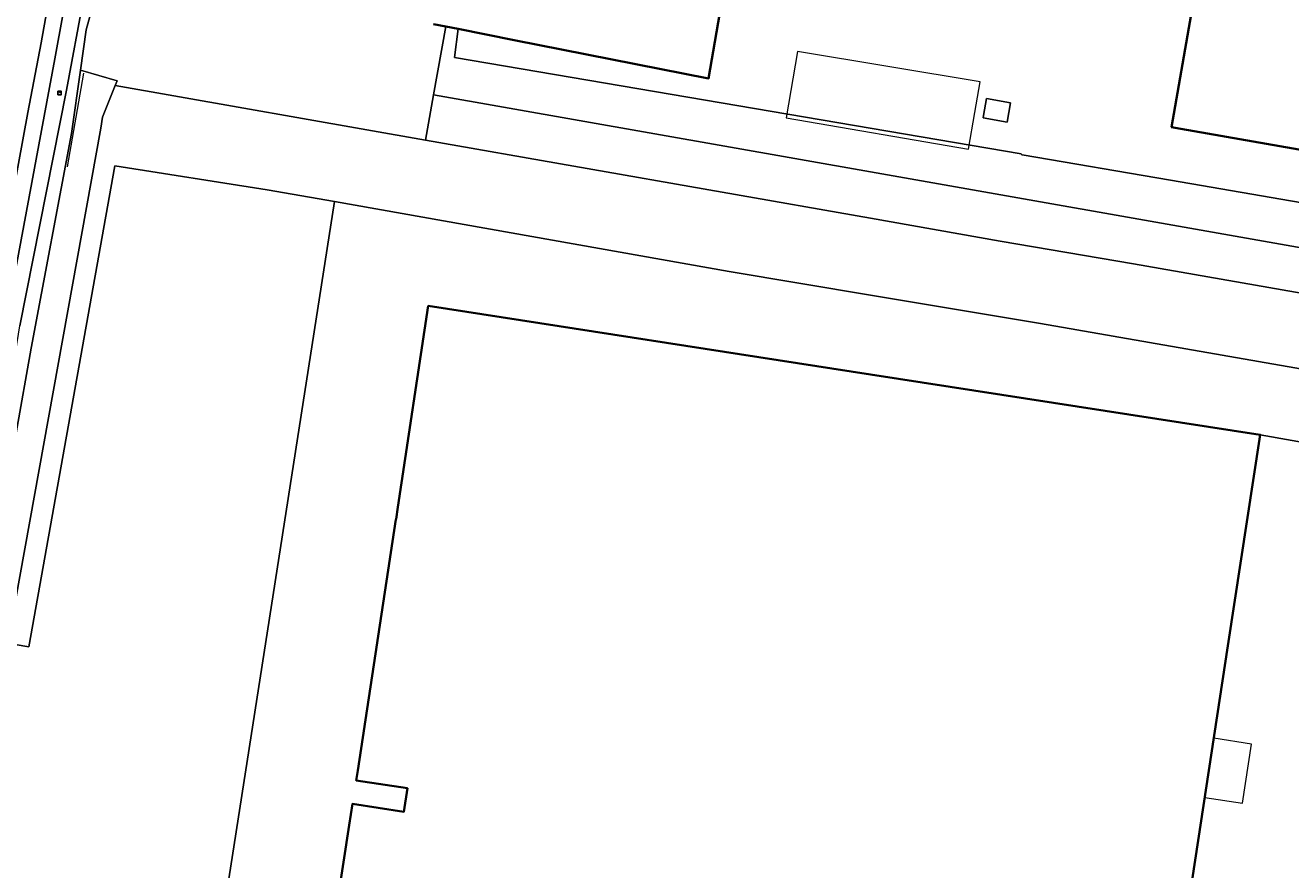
# Model space of a CAD drawing. Header units: metres. Extents: x 149984 to 156489, y 469398 to 478068.
# Tile 177 of 256: x 153902 to 154049, y 471244 to 471342. Entities that reach past the tile are written whole.
import ezdxf
from ezdxf.enums import TextEntityAlignment as Align

# ---------------------------------------------------------------- set-up
doc = ezdxf.new("R2010")
doc.units = ezdxf.units.M
doc.header["$LTSCALE"] = 0.75
for name, color, linetype, lineweight in [('B-WE-GK-BESCHOEIING-G', 252, 'GK-BESCHOEIING-SO', 18), ('B-WE-GR-GROENVOORZIENING-GV', 252, 'Continuous', 18), ('B-WE-IE-MEUBILAIR-S', 252, 'Continuous', 25), ('B-WE-KW-KUNSTWERK_DUIKER-G', 6, 'Continuous', 18), ('B-WE-OG-BEBOUWING-GV', 6, 'Continuous', 35), ('B-WE-OG-BEBOUWING_LAGE TRAFO-GV', 6, 'Continuous', 18), ('B-WE-OG-BEBOUWING_LUIFEL-GV', 6, 'Continuous', 18), ('B-WE-OG-BEBOUWING_OVERBOUWING-GV', 6, 'Continuous', 18), ('B-WE-OG-TERREIN_ERF-GV', 252, 'Continuous', 18), ('B-WE-OG-TERREIN_OEVER-GV', 252, 'Continuous', 18), ('B-WE-OG-WATER-GV', 252, 'Continuous', 18), ('B-WE-OG-WATER_MEER-GV', 252, 'Continuous', 18), ('B-WE-OG-WATER_SLOOT-GV', 252, 'Continuous', 18), ('B-WE-VH-GESLOTENVERHARDING-GV', 252, 'Continuous', 18), ('B-WE-VH-GESLOTENVERHARDING_ASFALT-GV', 252, 'Continuous', 18)]:
    doc.layers.add(name, color=color, linetype=linetype, lineweight=lineweight)
doc.styles.add('NLCS-ISO', font='NLCS-ISO.ttf')
doc.linetypes.add('GK-BESCHOEIING-SO', pattern='A,18,-3,[1,NLCS.SHX,S=0.6,R=0,X=0,Y=0],-3', length=24)

# ---------------------------------------------------------------- blocks, each defined once
blk = doc.blocks.new('SIE-MEUBILAIR_KAST_ELEKTRA-SO')
for points in [[(-1, 1), (1, 1), (1, 0.84), (-1, 0.84)], [(-1, 0.76), (1, 0.76), (1, -1), (-1, -1)]]:
    blk.add_lwpolyline(points, close=True)
at = {"style": 'NLCS-ISO'}
blk.add_text('et', height=0.75, dxfattribs=at).set_placement((0, 0), align=Align.MIDDLE_CENTER)

msp = doc.modelspace()

# ---------------------------------------------------------------- linework, layer by layer
at = {"layer": 'B-WE-GK-BESCHOEIING-G', "flags": 128}
msp.add_lwpolyline([(153896.162, 471275.15), (153897.043, 471275.199), (153897.188, 471275.207), (153900.485, 471275.388), (153910.417, 471330.353)], dxfattribs=at)
at = {"layer": 'B-WE-GR-GROENVOORZIENING-GV', "flags": 128}
for points in [[(153898.632, 471314.374), (153901.93, 471332.183), (153903.471, 471340.296), (153906.024, 471354.686), (153906.492, 471357.762), (153906.917, 471360.845), (153907.106, 471362.463), (153907.253, 471364.086), (153907.971, 471373.829), (153908.06, 471375.424), (153908.103, 471377.02), (153908.118, 471380.103), (153907.771, 471383.195)], [(153895.191, 471271.165), (153895.558, 471272.331), (153897.142, 471275.069), (153897.188, 471275.207), (153897.043, 471275.199), (153896.162, 471275.15), (153896.465, 471279.31), (153901.006, 471307.37), (153906.422, 471334.799), (153910.391, 471356.069), (153911.099, 471365.352), (153911.01, 471369.971), (153911.512, 471381.1), (153910.229, 471381.1), (153909.997, 471373.872), (153909.263, 471363.983), (153907.974, 471354.403), (153905.052, 471338.446), (153900.519, 471314.04), (153900.216, 471312.409), (153900.062, 471311.574), (153896.003, 471289.378), (153894.403, 471280.629), (153893.35, 471274.873)]]:
    msp.add_lwpolyline(points, dxfattribs=at)
at = {"layer": 'B-WE-KW-KUNSTWERK_DUIKER-G', "flags": 128}
msp.add_lwpolyline([(153906.528, 471325.868), (153908.452, 471336.763)], dxfattribs=at)
at = {"layer": 'B-WE-OG-BEBOUWING-GV', "flags": 128}
msp.add_lwpolyline([(154113.749, 471317.304), (154115.623, 471327.955), (154115.663, 471328.186), (154120.561, 471356.024), (154077.337, 471363.613), (154071.424, 471364.651), (154057.597, 471367.078), (154051.649, 471368.123), (154041.889, 471369.836), (154035.02, 471330.48), (154036.085, 471330.293), (154113.644, 471316.708), (154113.702, 471317.038)], close=True, dxfattribs=at)
for points in [[(153949.147, 471342.47), (153950.571, 471342.189), (153951.991, 471341.909), (153958.525, 471340.619), (153981.142, 471336.154), (153984.143, 471353.465), (153961.462, 471357.478), (153957.568, 471358.167), (153954.384, 471358.731)], [(154036.544, 471237.036), (154041.581, 471270.107), (154045.35, 471294.683), (154000, 471301.702), (153948.524, 471309.67), (153944.986, 471286.255), (153944.775, 471284.859), (153944.767, 471284.81), (153940.314, 471255.603), (153940.141, 471254.467), (153946.106, 471253.56), (153945.691, 471250.811), (153939.705, 471251.724), (153939.324, 471249.244), (153934.315, 471216.592)]]:
    msp.add_lwpolyline(points, dxfattribs=at)
at = {"layer": 'B-WE-OG-BEBOUWING_LAGE TRAFO-GV', "flags": 128}
msp.add_lwpolyline([(154013.145, 471331.819), (154013.098, 471331.556), (154015.886, 471331.064), (154016.294, 471333.292), (154013.499, 471333.811), (154013.15, 471331.846)], close=True, dxfattribs=at)
at = {"layer": 'B-WE-OG-BEBOUWING_LUIFEL-GV', "flags": 128}
msp.add_lwpolyline([(154039.946, 471259.37), (154038.895, 471252.473), (154043.28, 471251.805), (154044.33, 471258.702)], close=True, dxfattribs=at)
at = {"layer": 'B-WE-OG-BEBOUWING_OVERBOUWING-GV', "flags": 128}
msp.add_lwpolyline([(153990.18, 471331.558), (154011.396, 471327.91), (154012.13, 471332.181), (154012.742, 471335.744), (153991.506, 471339.265)], close=True, dxfattribs=at)
at = {"layer": 'B-WE-OG-TERREIN_ERF-GV', "flags": 128}
for points in [[(154115.623, 471327.955), (154113.749, 471317.304), (154113.702, 471317.038), (154113.644, 471316.708), (154036.085, 471330.293), (154035.02, 471330.48), (154041.889, 471369.836), (154051.649, 471368.123), (154057.597, 471367.078), (154071.424, 471364.651), (154077.337, 471363.613), (154120.561, 471356.024), (154115.663, 471328.186)], [(154015.886, 471331.064), (154013.098, 471331.556), (154013.145, 471331.819), (154013.15, 471331.846), (154013.499, 471333.811), (154016.294, 471333.292)]]:
    msp.add_lwpolyline(points, close=True, dxfattribs=at)
for points in [[(153954.384, 471358.731), (153957.568, 471358.167), (153961.462, 471357.478), (153984.143, 471353.465), (153981.142, 471336.154), (153958.525, 471340.619), (153951.991, 471341.909), (153951.577, 471338.602), (154017.539, 471327.383)], [(154017.63, 471327.266), (154034.916, 471324.32), (154142.803, 471305.746), (154169.899, 471301.116), (154178.151, 471299.663), (154185.48, 471298.372), (154194.455, 471296.831), (154194.522, 471297.22), (154194.553, 471297.391), (154194.07, 471297.479), (154195.13, 471303.882), (154194.767, 471304.001), (154195.29, 471306.984), (154235.085, 471299.783), (154263.477, 471294.591), (154265.556, 471294.214), (154297.864, 471288.36), (154299.161, 471288.135)], [(153912.365, 471159.963), (153937.597, 471321.81), (153929.766, 471323.192), (153912.048, 471325.98), (153902.033, 471270.011), (153895.191, 471271.165), (153895.16, 471271.065), (153894.724, 471268.872), (153894.28, 471266.231), (153895.898, 471266.049), (153888.145, 471196.815)], [(154613.995, 471193.986), (154045.35, 471294.683), (154041.581, 471270.107), (154036.544, 471237.036)]]:
    msp.add_lwpolyline(points, dxfattribs=at)
at = {"layer": 'B-WE-OG-TERREIN_ERF-GV'}
msp.add_lwpolyline([(154017.539, 471327.383, 0.5869878), (154017.63, 471327.266)], format="xyb", dxfattribs=at)
at = {"layer": 'B-WE-OG-TERREIN_OEVER-GV', "flags": 128}
for points in [[(153912.58, 471389.174), (153911.519, 471381.256), (153911.512, 471381.1), (153911.01, 471369.971), (153911.099, 471365.352), (153910.391, 471356.069), (153906.422, 471334.799), (153901.006, 471307.37)], [(153897.043, 471275.199), (153902.333, 471304.779), (153907.009, 471329.723), (153908.05, 471337.125), (153908.706, 471341.791), (153909.23, 471343.609)], [(154017.539, 471327.383), (153951.577, 471338.602), (153951.991, 471341.909), (153950.571, 471342.189), (153949.145, 471334.25), (154000, 471325.277), (154294.156, 471273.375)], [(154060.55, 471309.34), (154030.6, 471314.58), (154015.09, 471317.22), (154000, 471319.87), (153948.196, 471328.969), (153912.086, 471335.311), (153910.618, 471331.658), (153910.417, 471330.353), (153900.485, 471275.388), (153897.188, 471275.207), (153897.142, 471275.069), (153895.558, 471272.331), (153895.191, 471271.165), (153902.033, 471270.011), (153912.048, 471325.98), (153929.766, 471323.192), (153937.597, 471321.81), (153983.536, 471313.7), (154000, 471310.945), (154019.759, 471307.639), (154078.948, 471297.325)], [(154142.803, 471305.746), (154034.916, 471324.32), (154017.63, 471327.266)]]:
    msp.add_lwpolyline(points, dxfattribs=at)
at = {"layer": 'B-WE-OG-TERREIN_OEVER-GV'}
msp.add_lwpolyline([(154017.63, 471327.266, -0.5869878), (154017.539, 471327.383)], format="xyb", dxfattribs=at)
at = {"layer": 'B-WE-OG-WATER-GV', "flags": 128}
msp.add_lwpolyline([(153897.043, 471275.199), (153897.188, 471275.207), (153900.485, 471275.388), (153910.417, 471330.353), (153910.618, 471331.658), (153912.086, 471335.311), (153912.307, 471335.86), (153908.05, 471337.125), (153907.009, 471329.723), (153902.333, 471304.779)], close=True, dxfattribs=at)
at = {"layer": 'B-WE-OG-WATER_MEER-GV', "flags": 128}
msp.add_lwpolyline([(154589.509, 471220.337), (154313.166, 471269.975), (154308.831, 471270.399), (154294.156, 471273.375), (154000, 471325.277), (153949.145, 471334.25), (153948.196, 471328.969), (154000, 471319.87), (154015.09, 471317.22), (154030.6, 471314.58), (154060.55, 471309.34), (154085.64, 471304.65), (154103.15, 471301.35), (154116.91, 471298.78), (154149.31, 471293.32), (154173.68, 471289.03), (154228.17, 471279.4), (154276.81, 471270.85), (154307.547, 471265.185), (154311.887, 471264.385), (154597.051, 471212.633)], dxfattribs=at)
at = {"layer": 'B-WE-OG-WATER_SLOOT-GV', "flags": 128}
for points in [[(153909.23, 471343.609), (153908.706, 471341.791), (153908.05, 471337.125)], [(153908.05, 471337.125), (153912.307, 471335.86), (153912.086, 471335.311), (153948.196, 471328.969), (153949.145, 471334.25), (153950.571, 471342.189), (153949.147, 471342.47)]]:
    msp.add_lwpolyline(points, dxfattribs=at)
at = {"layer": 'B-WE-VH-GESLOTENVERHARDING-GV', "flags": 128}
for points in [[(153900.519, 471314.04), (153905.052, 471338.446), (153907.974, 471354.403), (153909.263, 471363.983), (153909.997, 471373.872), (153910.229, 471381.1), (153910.295, 471383.16), (153909.838, 471384.994), (153909.479, 471386.087), (153906.065, 471394.087), (153906.049, 471394.134), (153905.731, 471395.038), (153904.435, 471400.091), (153903.256, 471399.073), (153902.037, 471397.757)], [(153907.771, 471383.195), (153908.118, 471380.103), (153908.103, 471377.02), (153908.06, 471375.424), (153907.971, 471373.829), (153907.253, 471364.086), (153907.106, 471362.463), (153906.917, 471360.845), (153906.492, 471357.762), (153906.024, 471354.686), (153903.471, 471340.296), (153901.93, 471332.183), (153898.632, 471314.374), (153900.519, 471314.04)]]:
    msp.add_lwpolyline(points, dxfattribs=at)
at = {"layer": 'B-WE-VH-GESLOTENVERHARDING_ASFALT-GV', "flags": 128}
for points in [[(154078.948, 471297.325), (154019.759, 471307.639), (154000, 471310.945), (153983.536, 471313.7), (153937.597, 471321.81), (153912.365, 471159.963)], [(153934.315, 471216.592), (153939.324, 471249.244), (153939.705, 471251.724), (153945.691, 471250.811), (153946.106, 471253.56), (153940.141, 471254.467), (153940.314, 471255.603), (153944.767, 471284.81), (153944.775, 471284.859), (153944.986, 471286.255), (153948.524, 471309.67), (154000, 471301.702), (154045.35, 471294.683), (154613.995, 471193.986)]]:
    msp.add_lwpolyline(points, dxfattribs=at)

# ---------------------------------------------------------------- block references
at = {"layer": 'B-WE-IE-MEUBILAIR-S', "xscale": 0.2, "yscale": 0.2, "zscale": 0.2}
msp.add_blockref('SIE-MEUBILAIR_KAST_ELEKTRA-SO', (153905.619, 471334.453), dxfattribs=at)

doc.saveas('drawing.dxf')
